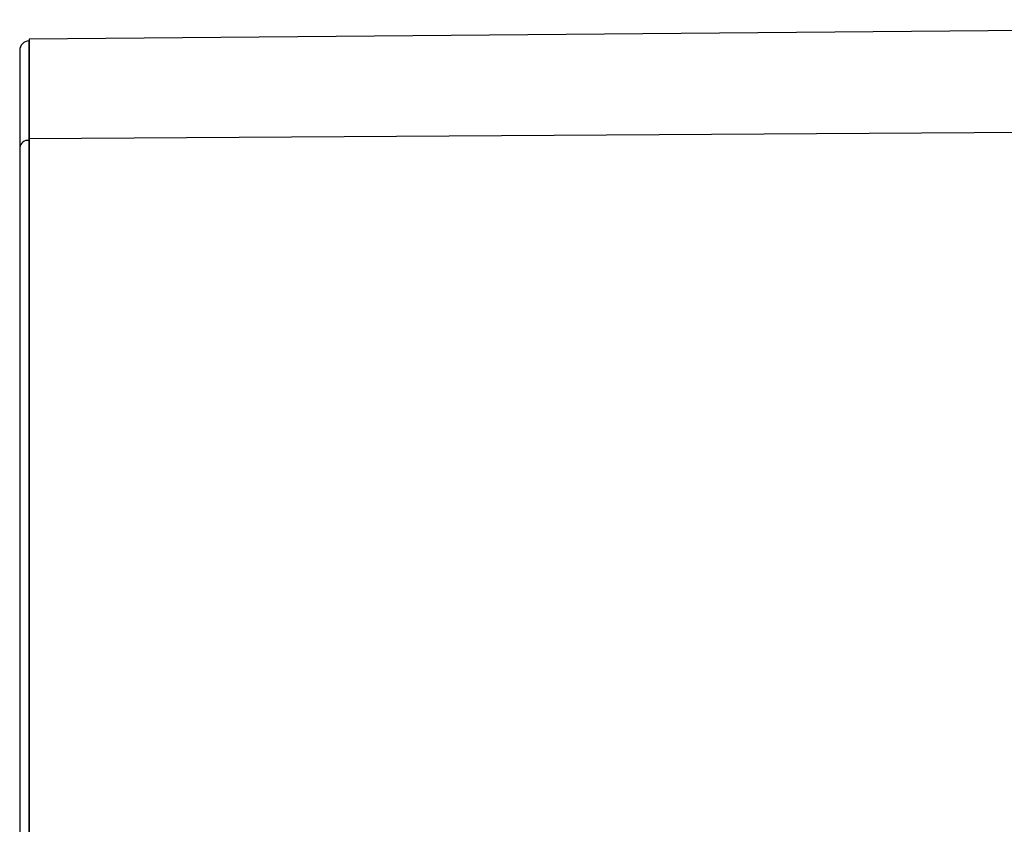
# Model space of a CAD drawing. Header units: millimetres. Extents: x -103 to 103, y 0 to 140.
# Tile 8 of 18: x -89 to -36, y 97 to 140. Entities that reach past the tile are written whole.
import ezdxf

# ---------------------------------------------------------------- set-up
doc = ezdxf.new("R2010")
doc.units = ezdxf.units.MM

msp = doc.modelspace()

# ---------------------------------------------------------------- linework, layer by layer
at = {"color": 7, "linetype": 'Continuous', "lineweight": 25}
for p, q in [((30.5, 139.534), (-88.2, 138.498)), ((-88.2, 138.398), (-88.209, 138.398)), ((-88.209, 138.398), (-88.209, 69.806)), ((-88.2, 138.498), (-88.2, 69.62)), ((30.5, 133.952), (-88.2, 133.173)), ((-88.209, 133.098), (-88.2, 133.098))]:
    msp.add_line(p, q, dxfattribs=at)
for centre, radius, start, end in [((-88.2, 137.898), 0.5, 91, 180), ((-88.257, 132.652), 0.449, 83.8842, 170.9582)]:
    msp.add_arc(centre, radius, start, end, dxfattribs=at)
msp.add_open_spline([(-88.7, 137.896), (-88.7, 137.894), (-88.7, 137.889), (-88.7, 137.83), (-88.7, 137.73), (-88.7, 137.586), (-88.7, 137.4), (-88.7, 137.172), (-88.7, 136.902), (-88.7, 136.28), (-88.7, 135.07), (-88.7, 133.505), (-88.7, 132.722)], degree=3, knots=[0, 0, 0, 0, 0.054329, 0.117417, 0.180505, 0.243593, 0.306681, 0.369769, 0.432857, 0.495945, 0.747973, 1, 1, 1, 1], dxfattribs=at)
msp.add_open_spline([(-88.7, 132.722), (-88.7, 118.706), (-88.7, 103.641), (-88.7, 87.656)], degree=3, dxfattribs=at)

doc.saveas('drawing.dxf')
